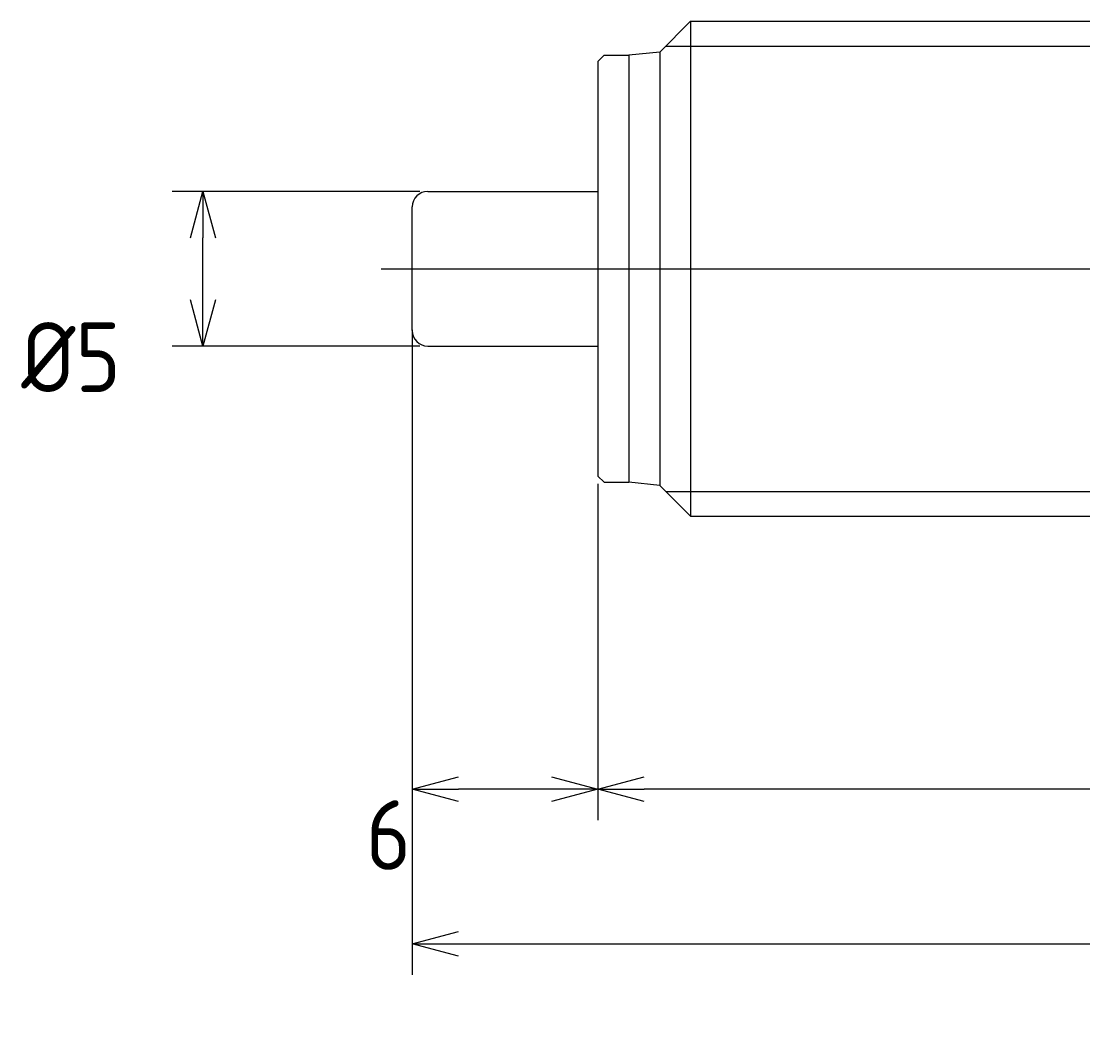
# Model space of a CAD drawing. Extents: x 84 to 231, y 306 to 347.
# Tile 2 of 3: x 162 to 196, y 307 to 340. Entities that reach past the tile are written whole.
import ezdxf

# ---------------------------------------------------------------- set-up
doc = ezdxf.new("R2010")
doc.units = 0
doc.header["$PDMODE"] = 3
doc.header["$PDSIZE"] = 2
doc.linetypes.add('CENTER', pattern=[50.8, 31.75, -6.35, 6.35, -6.35])
doc.layers.get('0').update_dxf_attribs({"linetype": 'CONTINUOUS'})
doc.layers.get('DEFPOINTS').update_dxf_attribs({"linetype": 'CONTINUOUS'})
for name, color, linetype in [('18-0-CON', 3, 'CONTINUOUS'), ('18-2-CEN', 1, 'CENTER'), ('35-0-CON', 7, 'CONTINUOUS'), ('寸法_文字', 3, 'CONTINUOUS')]:
    doc.layers.add(name, color=color, linetype=linetype)
doc.layers.get('0').off()
doc.styles.add('DIMENSION', font='isocp.shx', dxfattribs={"bigfont": 'bigfont.shx'})
doc.dimstyles.get("Standard").update_dxf_attribs({"dimtxt": 0.18, "dimasz": 0.18, "dimexe": 0.18, "dimexo": 0.0625, "dimgap": 0.09, "dimtad": 0, "dimtih": 1, "dimtoh": 1, "dimzin": 0, "dimcen": 0.09, "dimazin": 3, "dimtfac": 1, "dimtofl": 0, "dimtmove": 0, "dimatfit": 3})

# ---------------------------------------------------------------- blocks, each defined once
blk = doc.blocks.new('_OPEN30')
at = {"color": 0, "linetype": 'BYBLOCK'}
for p, q in [((-1, 0.268), (0, 0)), ((0, 0), (-1, -0.268)), ((0, 0), (-1, 0))]:
    blk.add_line(p, q, dxfattribs=at)
blk = doc.blocks.new('*D57')
at = {"layer": 'DEFPOINTS', "color": 0}
for p in [(180.625, 325.118), (221.625, 324.818), (180.625, 315)]:
    blk.add_point(p, dxfattribs=at)
at = {"layer": '寸法_文字', "color": 3}
for p, q in [((180.625, 324.868), (180.625, 314)), ((221.625, 324.568), (221.625, 314)), ((220.125, 315), (182.125, 315))]:
    blk.add_line(p, q, dxfattribs=at)
at = {"layer": '寸法_文字', "color": 3, "xscale": 1.500000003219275, "yscale": 1.500000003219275, "zscale": 1.500000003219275, "rotation": 180}
blk.add_blockref('_OPEN30', (180.625, 315), dxfattribs=at)
at = {"layer": '寸法_文字', "color": 3, "xscale": 1.500000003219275, "yscale": 1.500000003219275, "zscale": 1.500000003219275}
blk.add_blockref('_OPEN30', (221.625, 315), dxfattribs=at)
at = {"layer": '寸法_文字', "color": 3, "style": 'DIMENSION'}
blk.add_text('41', height=2.25, dxfattribs=at).set_placement((196.625, 312.392))
blk = doc.blocks.new('*D58')
at = {"layer": 'DEFPOINTS', "color": 0}
for p in [(174.625, 330.098), (180.625, 325.118), (174.625, 315)]:
    blk.add_point(p, dxfattribs=at)
at = {"layer": '寸法_文字', "color": 3}
for p, q in [((174.625, 329.848), (174.625, 314)), ((180.625, 324.868), (180.625, 314)), ((179.125, 315), (176.125, 315))]:
    blk.add_line(p, q, dxfattribs=at)
at = {"layer": '寸法_文字', "color": 3, "xscale": 1.500000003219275, "yscale": 1.500000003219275, "zscale": 1.500000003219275, "rotation": 180}
blk.add_blockref('_OPEN30', (174.625, 315), dxfattribs=at)
at = {"layer": '寸法_文字', "color": 3, "xscale": 1.500000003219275, "yscale": 1.500000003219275, "zscale": 1.500000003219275}
blk.add_blockref('_OPEN30', (180.625, 315), dxfattribs=at)
at = {"layer": '寸法_文字', "color": 3, "style": 'DIMENSION'}
blk.add_text('6', height=2.25, dxfattribs=at).set_placement((173.125, 312.392))
blk = doc.blocks.new('*D59')
at = {"layer": 'DEFPOINTS', "color": 0}
for p in [(174.625, 329.848), (229.625, 325.318), (229.625, 310)]:
    blk.add_point(p, dxfattribs=at)
at = {"layer": '寸法_文字', "color": 3}
for p, q in [((174.625, 329.598), (174.625, 309)), ((229.625, 325.068), (229.625, 309)), ((176.125, 310), (228.125, 310))]:
    blk.add_line(p, q, dxfattribs=at)
at = {"layer": '寸法_文字', "color": 3, "xscale": 1.500000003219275, "yscale": 1.500000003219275, "zscale": 1.500000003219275, "rotation": 180}
blk.add_blockref('_OPEN30', (174.625, 310), dxfattribs=at)
at = {"layer": '寸法_文字', "color": 3, "xscale": 1.500000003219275, "yscale": 1.500000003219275, "zscale": 1.500000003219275}
blk.add_blockref('_OPEN30', (229.625, 310), dxfattribs=at)
at = {"layer": '寸法_文字', "color": 3, "style": 'DIMENSION'}
blk.add_text('(55)', height=2.25, dxfattribs=at).set_placement((197.625, 307.505))
blk = doc.blocks.new('*D60')
at = {"layer": 'DEFPOINTS', "color": 0}
for p in [(167.858, 334.318), (175.125, 334.318), (175.125, 329.318)]:
    blk.add_point(p, dxfattribs=at)
at = {"layer": '寸法_文字', "color": 3}
for p, q in [((174.875, 334.318), (166.858, 334.318)), ((167.858, 330.818), (167.858, 332.818)), ((174.875, 329.318), (166.858, 329.318))]:
    blk.add_line(p, q, dxfattribs=at)
at = {"layer": '寸法_文字', "color": 3, "xscale": 1.500000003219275, "yscale": 1.500000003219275, "zscale": 1.500000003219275}
for p, rotation in [((167.858, 334.318), 90), ((167.858, 329.318), 270)]:
    blk.add_blockref('_OPEN30', p, dxfattribs=dict(at, rotation=rotation))
at = {"layer": '寸法_文字', "color": 3, "style": 'DIMENSION'}
blk.add_text('%%c5', height=2.25, dxfattribs=at).set_placement((161.983, 327.836))

msp = doc.modelspace()

# ---------------------------------------------------------------- linework, layer by layer
at = {"layer": '18-0-CON'}
for p, q in [((182.825, 339.018), (221.425, 339.018)), ((182.825, 324.618), (221.425, 324.618))]:
    msp.add_line(p, q, dxfattribs=at)
at = {"layer": '18-2-CEN'}
msp.add_line((173.625, 331.818), (230.625, 331.818), dxfattribs=at)
at = {"layer": '35-0-CON'}
for p, q in [((183.625, 339.818), (182.625, 338.818)), ((183.625, 339.818), (183.625, 323.818)), ((183.625, 339.818), (220.625, 339.818)), ((182.625, 338.818), (181.625, 338.718)), ((182.625, 338.818), (182.625, 324.818)), ((180.825, 338.718), (180.625, 338.518)), ((180.625, 338.518), (180.625, 325.118)), ((180.825, 338.718), (181.625, 338.718)), ((181.625, 338.718), (181.625, 338.118)), ((181.625, 338.718), (181.625, 324.918)), ((175.125, 334.318), (180.625, 334.318)), ((174.625, 329.818), (174.625, 333.818)), ((175.125, 329.318), (180.625, 329.318)), ((180.825, 324.918), (180.625, 325.118)), ((180.825, 324.918), (181.625, 324.918)), ((182.625, 324.818), (181.625, 324.918)), ((183.625, 323.818), (182.625, 324.818)), ((183.625, 323.818), (220.625, 323.818))]:
    msp.add_line(p, q, dxfattribs=at)
for centre, start, end in [((175.125, 333.818), 90, 180), ((175.125, 329.818), 180, 270)]:
    msp.add_arc(centre, 0.5, start, end, dxfattribs=at)

# ---------------------------------------------------------------- dimensions: what is measured, and where the dimension line sits
at = {"layer": '寸法_文字'}
dim = msp.add_linear_dim(base=(167.858, 334.318), p1=(175.125, 329.318), p2=(175.125, 334.318), angle=90, dimstyle='Standard', override={"dimscale": 0.5, "dimpost": '%%c<>', "dimblk": 'OPEN30', "dimtmove": 0, "dimtzin": 0}, dxfattribs=at)
dim.commit()
dim.dimension.update_dxf_attribs({"geometry": '*D60', "text_midpoint": (166.483, 331.818)})
for base, p1, p2, override, picture, middle in [((174.625, 315), (180.625, 325.118), (174.625, 330.098), {"dimscale": 0.5, "dimblk": 'OPEN30', "dimtmove": 0, "dimtzin": 0}, '*D58', (177.625, 316.375)), ((229.625, 310), (174.625, 329.848), (229.625, 325.318), {"dimscale": 0.5, "dimpost": '(<>)', "dimblk": 'OPEN30', "dimtmove": 0, "dimtzin": 0}, '*D59', (202.125, 311.488)), ((180.625, 315), (221.625, 324.818), (180.625, 325.118), {"dimscale": 0.5, "dimblk": 'OPEN30', "dimtmove": 0, "dimtzin": 0}, '*D57', (201.125, 316.375))]:
    dim = msp.add_linear_dim(base=base, p1=p1, p2=p2, dimstyle='Standard', override=override, dxfattribs=at)
    dim.commit()
    dim.dimension.update_dxf_attribs({"geometry": picture, "text_midpoint": middle})

doc.saveas('drawing.dxf')
